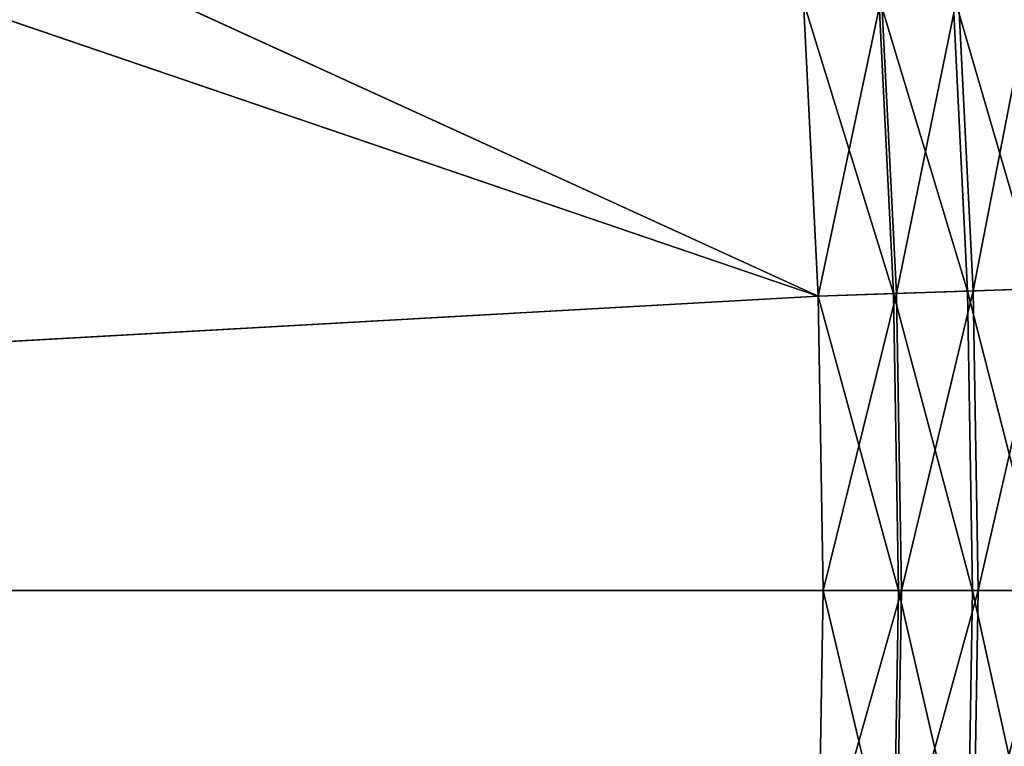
# Model space of a CAD drawing. Header units: metres. Extents: x 0 to 1400, y 0 to 700.
# Tile 31 of 40: x 927 to 1063, y 328 to 429. Entities that reach past the tile are written whole.
import ezdxf

# ---------------------------------------------------------------- set-up
doc = ezdxf.new("R2010")
doc.units = ezdxf.units.M

msp = doc.modelspace()

# ---------------------------------------------------------------- linework, layer by layer
at = {"layer": 'None'}
for points in [[(308.190735, 350, -400), (1037.191528, 390.786804, -400), (709.975952, 502.328369, -400)], [(710.100891, 502.318115, -403), (1037.191528, 390.786804, -403), (309.922791, 350, -403)], [(1037.191528, 390.786804, -400), (795.514282, 501.160034, -400), (709.975952, 502.328369, -400)], [(710.100891, 502.318115, -403), (795.674988, 501.152039, -403), (1037.191528, 390.786804, -403)], [(1037.191528, 390.786804, -400), (1035.151123, 431.528381, -400), (795.514282, 501.160034, -400)], [(795.674988, 501.152039, -403), (1035.151123, 431.528381, -403), (1037.191528, 390.786804, -403)], [(1055.810059, 432.908783, -397.2742), (1045.560669, 432.223938, -399.316803), (1057.885498, 391.477386, -397.274078)], [(1045.960693, 432.250641, -402.289917), (1056.585327, 432.960571, -400.171844), (1048.009155, 391.147797, -402.289032)], [(1056.585327, 432.960571, -400.171844), (1058.661499, 391.503296, -400.171844), (1048.009155, 391.147797, -402.289032)], [(1065.700195, 433.569611, -393.909302), (1055.810059, 432.908783, -397.2742), (1067.791626, 391.807983, -393.908875)], [(1055.810059, 432.908783, -397.2742), (1057.885498, 391.477386, -397.274078), (1067.791626, 391.807983, -393.908875)], [(1056.585327, 432.960571, -400.171844), (1066.84314, 433.645996, -396.682007), (1058.661499, 391.503296, -400.171844)], [(1066.84314, 433.645996, -396.682007), (1068.939087, 391.846283, -396.68045), (1058.661499, 391.503296, -400.171844)], [(1035.151123, 431.528381, -403), (1045.960693, 432.250641, -402.289917), (1037.191528, 390.786804, -403)], [(1045.560669, 432.223938, -399.316803), (1035.151123, 431.528381, -400), (1047.618164, 391.134766, -399.314728)], [(1035.151123, 431.528381, -400), (1037.191528, 390.786804, -400), (1047.618164, 391.134766, -399.314728)], [(1045.960693, 432.250641, -402.289917), (1048.009155, 391.147797, -402.289032), (1037.191528, 390.786804, -403)], [(1045.560669, 432.223938, -399.316803), (1047.618164, 391.134766, -399.314728), (1057.885498, 391.477386, -397.274078)], [(1067.791626, 391.807983, -393.908875), (1057.885498, 391.477386, -397.274078), (1068.489014, 349.999817, -393.908875)], [(1058.661499, 391.503296, -400.171844), (1068.939087, 391.846283, -396.68045), (1059.353882, 349.999817, -400.171844)], [(1068.939087, 391.846283, -396.68045), (1069.637207, 349.999817, -396.68045), (1059.353882, 349.999817, -400.171844)], [(1037.871826, 349.999847, -400), (1037.191528, 390.786804, -400), (308.190735, 350, -400)], [(309.922791, 350, -403), (1037.191528, 390.786804, -403), (1037.871826, 349.999847, -403)], [(1037.191528, 390.786804, -403), (1048.009155, 391.147797, -402.289032), (1037.871826, 349.999847, -403)], [(1047.618164, 391.134766, -399.314728), (1037.191528, 390.786804, -400), (1048.304443, 349.999847, -399.314728)], [(1037.191528, 390.786804, -400), (1037.871826, 349.999847, -400), (1048.304443, 349.999847, -399.314728)], [(1048.009155, 391.147797, -402.289032), (1048.695557, 349.999847, -402.289032), (1037.871826, 349.999847, -403)], [(1057.885498, 391.477386, -397.274078), (1047.618164, 391.134766, -399.314728), (1058.577393, 349.999817, -397.274078)], [(1047.618164, 391.134766, -399.314728), (1048.304443, 349.999847, -399.314728), (1058.577393, 349.999817, -397.274078)], [(1048.009155, 391.147797, -402.289032), (1058.661499, 391.503296, -400.171844), (1048.695557, 349.999847, -402.289032)], [(1058.661499, 391.503296, -400.171844), (1059.353882, 349.999817, -400.171844), (1048.695557, 349.999847, -402.289032)], [(1057.885498, 391.477386, -397.274078), (1058.577393, 349.999817, -397.274078), (1068.489014, 349.999817, -393.908875)], [(308.190735, 350, -400), (709.976074, 197.671646, -400), (1037.191528, 309.21286, -400)], [(1037.191528, 309.21286, -400), (1037.871826, 349.999847, -400), (308.190735, 350, -400)], [(1037.871826, 349.999847, -403), (1037.191528, 309.21286, -403), (309.922791, 350, -403)], [(1037.191528, 309.21286, -403), (709.976074, 197.671646, -403), (309.922791, 350, -403)], [(1037.871826, 349.999847, -400), (1037.191528, 309.21286, -400), (1047.618164, 308.864899, -399.314728)], [(1037.871826, 349.999847, -403), (1048.695557, 349.999847, -402.289032), (1037.191528, 309.21286, -403)], [(1048.695557, 349.999847, -402.289032), (1048.009155, 308.851868, -402.289032), (1037.191528, 309.21286, -403)], [(1048.304443, 349.999847, -399.314728), (1037.871826, 349.999847, -400), (1047.618164, 308.864899, -399.314728)], [(1048.304443, 349.999847, -399.314728), (1047.618164, 308.864899, -399.314728), (1057.885498, 308.522278, -397.274078)], [(1048.695557, 349.999847, -402.289032), (1059.353882, 349.999817, -400.171844), (1048.009155, 308.851868, -402.289032)], [(1059.353882, 349.999817, -400.171844), (1058.661499, 308.496368, -400.171844), (1048.009155, 308.851868, -402.289032)], [(1058.577393, 349.999817, -397.274078), (1048.304443, 349.999847, -399.314728), (1057.885498, 308.522278, -397.274078)], [(1058.577393, 349.999817, -397.274078), (1057.885498, 308.522278, -397.274078), (1067.791626, 308.191681, -393.908875)], [(1068.489014, 349.999817, -393.908875), (1058.577393, 349.999817, -397.274078), (1067.791626, 308.191681, -393.908875)], [(1059.353882, 349.999817, -400.171844), (1069.637207, 349.999817, -396.68045), (1058.661499, 308.496368, -400.171844)], [(1069.637207, 349.999817, -396.68045), (1068.939087, 308.153381, -396.68045), (1058.661499, 308.496368, -400.171844)]]:
    msp.add_3dface(points, dxfattribs=at)

doc.saveas('drawing.dxf')
